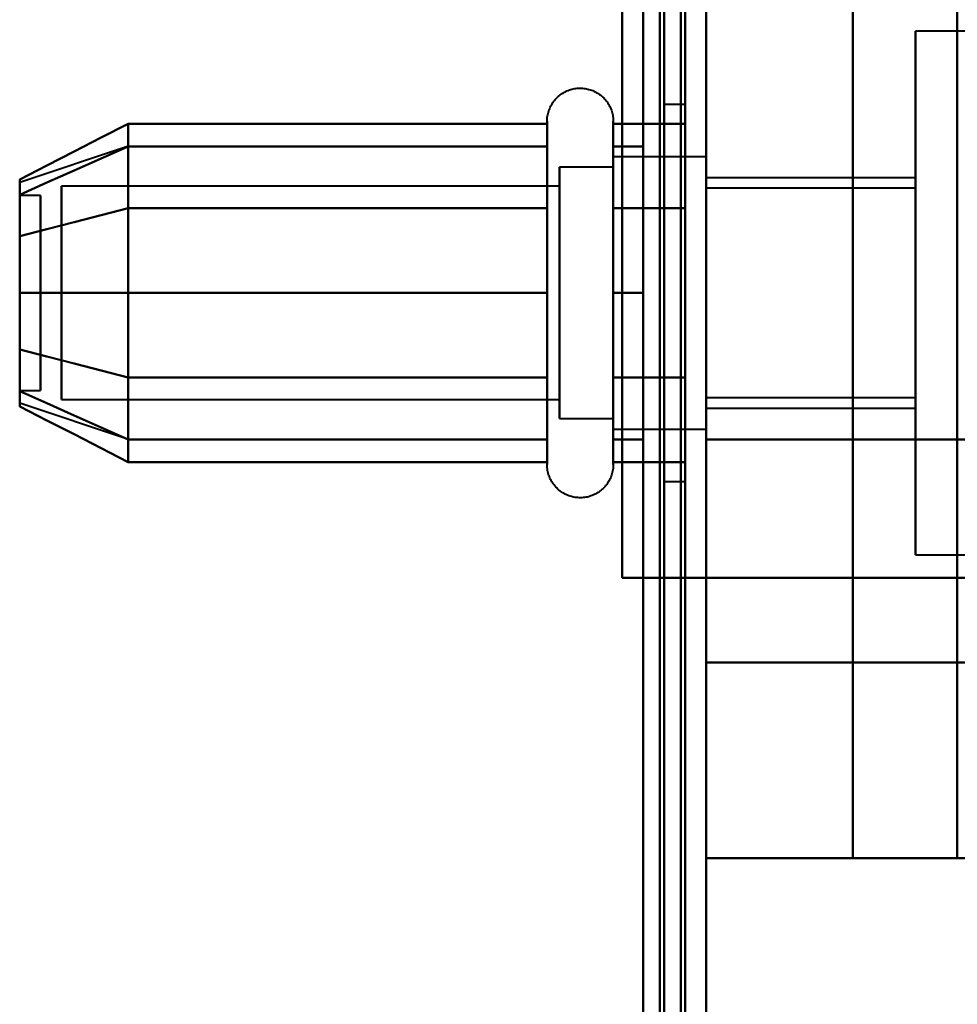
# Model space of a CAD drawing. Header units: millimetres. Extents: x -1087 to 1688, y -120 to 1046.
# Tile 57 of 78: x 569 to 591, y 215 to 239. Entities that reach past the tile are written whole.
import ezdxf

# ---------------------------------------------------------------- set-up
doc = ezdxf.new("R2010")
doc.units = ezdxf.units.MM
doc.layers.add('A-GENM', color=13, linetype='Continuous', lineweight=40)
doc.layers.add('G-IMPT', color=8, linetype='Continuous', lineweight=40)

# ---------------------------------------------------------------- blocks, each defined once
blk = doc.blocks.new('Maintenance r21 - Maintenance r21-755170-Arrière')
at = {"layer": 'A-GENM'}
for p, q in [((585, 973.372), (585, 0)), ((585, 0), (585, 973.372))]:
    blk.add_line(p, q, dxfattribs=at)
blk = doc.blocks.new('Souche connecteur circulaire R23 - Souche connecteur circulaire R23-755165-Arrière')
at = {"layer": 'A-GENM'}
blk.add_line((585, 349.372), (585, 191.872), dxfattribs=at)
blk = doc.blocks.new('NEXA 1000 CALQUES_dwg-755156-Arrière')
at = {"layer": 'G-IMPT'}
for p, q in [((584.5, 129.472), (584.5, 972.272)), ((585, 128.972), (585, 937.772)), ((584.5, 501.872), (584.5, 184.872)), ((584.5, 184.872), (584.5, 501.872)), ((584.5, 184.872), (584.5, 501.872)), ((585, 184.872), (585, 501.872)), ((585, 501.872), (585, 184.872)), ((585, 501.872), (585, 184.872)), ((584.5, 343.372), (584.5, 184.872)), ((585, 184.872), (585, 343.372)), ((585, 293.55), (585, 223.55)), ((585, 223.55), (585, 293.55)), ((614.77, 238.622), (590, 238.622)), ((590, 232.372), (590, 238.622)), ((590, 238.622), (590, 232.372)), ((584.5, 236.872), (584, 236.872)), ((584, 236.872), (584, 232.372)), ((584, 232.372), (584, 236.872)), ((584.5, 236.872), (584.5, 227.872)), ((584.5, 236.872), (584.5, 227.872)), ((584.5, 232.372), (584.5, 236.872)), ((584.5, 232.372), (584.5, 236.872)), ((581.204, 234.422), (581.204, 236.472)), ((581.204, 234.422), (581.204, 236.472)), ((582.785, 236.472), (582.785, 234.422)), ((582.785, 236.472), (582.785, 234.422)), ((571.189, 235.867), (568.611, 235.008)), ((581.204, 230.322), (581.204, 235.923)), ((581.204, 228.272), (581.204, 235.923)), ((582.785, 235.923), (582.785, 230.322)), ((582.785, 235.923), (582.785, 228.272)), ((585, 235.622), (582.785, 235.622)), ((585, 235.622), (582.785, 235.622)), ((582.785, 230.747), (582.785, 235.622)), ((582.785, 235.622), (582.785, 233.997)), ((582.785, 229.558), (582.785, 235.622)), ((582.785, 235.622), (582.785, 233.997)), ((585, 229.558), (585, 235.622)), ((585, 235.622), (585, 232.372)), ((585, 230.747), (585, 235.622)), ((585, 235.622), (585, 232.372)), ((582.785, 235.372), (581.5, 235.372)), ((582.785, 235.372), (581.5, 235.372)), ((581.5, 229.774), (581.5, 235.372)), ((581.5, 235.372), (581.5, 230.872)), ((581.5, 230.872), (581.5, 235.372)), ((581.5, 235.372), (581.5, 229.774)), ((582.785, 230.872), (582.785, 235.372)), ((582.785, 235.372), (582.785, 230.872)), ((582.785, 229.774), (582.785, 235.372)), ((582.785, 235.372), (582.785, 229.774)), ((582.785, 235.187), (582.785, 229.122)), ((582.785, 229.122), (582.785, 235.187)), ((582.785, 235.187), (582.785, 230.747)), ((585, 232.372), (585, 235.187)), ((581.5, 234.921), (569.611, 234.921)), ((581.5, 234.921), (569.611, 234.921)), ((569.611, 230.165), (569.611, 234.921)), ((569.611, 234.921), (569.611, 230.165)), ((569.611, 231.098), (569.611, 234.921)), ((569.611, 234.921), (569.611, 231.098)), ((581.5, 229.372), (581.5, 234.97)), ((581.5, 234.97), (581.5, 230.872)), ((581.5, 230.165), (581.5, 234.921)), ((581.5, 234.921), (581.5, 230.165)), ((581.5, 231.098), (581.5, 234.921)), ((581.5, 234.921), (581.5, 231.098)), ((582.785, 229.372), (582.785, 234.97)), ((582.785, 234.97), (582.785, 229.372)), ((590, 235.122), (585, 235.122)), ((585, 232.372), (585, 235.122)), ((585, 235.122), (585, 232.372)), ((590, 232.372), (590, 235.122)), ((590, 235.122), (590, 232.372)), ((569.111, 234.702), (568.611, 234.702)), ((569.111, 234.702), (568.611, 234.702)), ((568.611, 234.702), (568.611, 232.14)), ((568.611, 232.14), (568.611, 234.702)), ((568.611, 234.702), (568.611, 231.414)), ((568.611, 231.414), (568.611, 234.702)), ((569.111, 234.702), (569.111, 232.14)), ((569.111, 232.14), (569.111, 234.702)), ((569.111, 234.702), (569.111, 231.414)), ((569.111, 231.414), (569.111, 234.702)), ((590, 234.872), (585, 234.872)), ((585, 234.872), (585, 232.372)), ((585, 232.372), (585, 234.872)), ((590, 234.872), (590, 232.372)), ((590, 232.372), (590, 234.872)), ((569.611, 229.824), (569.611, 234.579)), ((569.611, 234.579), (569.611, 229.824)), ((581.204, 228.272), (581.204, 234.422)), ((581.204, 228.822), (581.204, 234.422)), ((581.5, 229.824), (581.5, 234.579)), ((581.5, 234.579), (581.5, 229.824)), ((582.785, 234.422), (582.785, 228.272)), ((582.785, 234.422), (582.785, 228.822)), ((582.785, 229.122), (582.785, 233.997)), ((582.785, 233.997), (582.785, 229.558)), ((582.785, 233.997), (582.785, 229.122)), ((585, 232.372), (585, 233.997)), ((581.5, 233.872), (581.5, 229.774)), ((581.5, 229.372), (581.5, 233.872)), ((582.785, 229.372), (582.785, 233.872)), ((582.785, 233.872), (582.785, 229.372)), ((569.611, 229.824), (569.611, 233.646)), ((569.611, 233.646), (569.611, 229.824)), ((581.5, 229.824), (581.5, 233.646)), ((581.5, 233.646), (581.5, 229.824)), ((568.611, 233.331), (568.611, 230.042)), ((568.611, 230.042), (568.611, 233.331)), ((569.111, 233.331), (569.111, 230.042)), ((569.111, 230.042), (569.111, 233.331)), ((568.611, 232.604), (568.611, 230.042)), ((568.611, 230.042), (568.611, 232.604)), ((569.111, 232.604), (569.111, 230.042)), ((569.111, 230.042), (569.111, 232.604)), ((584, 232.372), (584, 227.872)), ((584, 227.872), (584, 232.372)), ((584.5, 227.872), (584.5, 232.372)), ((585, 229.122), (585, 232.372)), ((585, 232.372), (585, 229.872)), ((585, 232.372), (585, 229.122)), ((585, 229.872), (585, 232.372)), ((585, 229.122), (585, 232.372)), ((585, 232.372), (585, 229.122)), ((585, 229.622), (585, 232.372)), ((585, 232.372), (585, 229.622)), ((590, 232.372), (590, 229.872)), ((590, 229.872), (590, 232.372)), ((590, 229.622), (590, 232.372)), ((590, 226.122), (590, 232.372)), ((590, 232.372), (590, 229.622)), ((590, 232.372), (590, 226.122)), ((581.5, 230.872), (581.5, 229.372)), ((581.5, 230.872), (581.5, 229.372)), ((568.611, 230.042), (569.111, 230.042)), ((568.611, 230.042), (569.111, 230.042)), ((571.189, 228.877), (568.611, 229.737)), ((569.611, 229.824), (581.5, 229.824)), ((569.611, 229.824), (581.5, 229.824)), ((585, 229.872), (590, 229.872)), ((585, 229.622), (590, 229.622)), ((581.5, 229.372), (582.785, 229.372)), ((581.5, 229.372), (582.785, 229.372)), ((582.785, 229.122), (585, 229.122)), ((582.785, 229.122), (585, 229.122)), ((585, 225.572), (585, 228.872)), ((585, 228.872), (585, 225.572)), ((584, 227.872), (584.5, 227.872)), ((590, 226.122), (614.77, 226.122)), ((584.4, 225.572), (585, 225.572)), ((585, 225.572), (584.4, 225.572)), ((585, 223.55), (585, 218.872)), ((585, 218.872), (585, 223.55)), ((585, 218.872), (595.5, 218.872))]:
    blk.add_line(p, q, dxfattribs=at)
at = {"layer": 'G-IMPT', "flags": 128}
for points in [[(584.4, 128.972), (584.4, 339.922), (584.4, 550.872), (584.4, 761.822), (584.4, 972.772)], [(584.4, 972.772), (584.4, 761.822), (584.4, 550.872), (584.4, 339.922), (584.4, 128.972)], [(584.4, 128.972), (584.4, 339.922), (584.4, 550.872), (584.4, 761.822), (584.4, 972.772)], [(584.5, 972.772), (584.5, 761.822), (584.5, 550.872), (584.5, 339.922), (584.5, 128.972)], [(585, 972.772), (585, 761.822), (585, 550.872), (585, 339.922), (585, 128.972)], [(585, 128.972), (585, 339.922), (585, 550.872), (585, 761.822), (585, 972.772)], [(583.9, 972.272), (583.9, 761.572), (583.9, 550.872), (583.9, 340.172), (583.9, 129.472)], [(583.9, 129.472), (583.9, 340.172), (583.9, 550.872), (583.9, 761.572), (583.9, 972.272)], [(583.9, 972.272), (583.9, 761.572), (583.9, 550.872), (583.9, 340.172), (583.9, 129.472)], [(584, 129.472), (584, 340.172), (584, 550.872), (584, 761.572), (584, 972.272)], [(584, 972.272), (584, 761.572), (584, 550.872), (584, 340.172), (584, 129.472)], [(584, 129.472), (584, 340.172), (584, 550.872), (584, 761.572), (584, 972.272)], [(584.5, 129.472), (584.5, 340.172), (584.5, 550.872), (584.5, 761.572), (584.5, 972.272)], [(584.5, 972.272), (584.5, 761.572), (584.5, 550.872), (584.5, 340.172), (584.5, 129.472)], [(584.5, 129.472), (584.5, 340.172), (584.5, 550.872), (584.5, 761.572), (584.5, 972.272)], [(584.5, 972.272), (584.5, 761.572), (584.5, 550.872), (584.5, 340.172), (584.5, 129.472)], [(584.5, 129.472), (584.5, 340.172), (584.5, 550.872), (584.5, 761.572), (584.5, 972.272)], [(584.5, 972.272), (584.5, 761.572), (584.5, 550.872), (584.5, 340.172), (584.5, 129.472)], [(584.4, 128.972), (584.4, 331.172), (584.4, 533.372), (584.4, 735.572), (584.4, 937.772)], [(584.4, 937.772), (584.4, 735.572), (584.4, 533.372), (584.4, 331.172), (584.4, 128.972)], [(584.4, 937.772), (584.4, 735.572), (584.4, 533.372), (584.4, 331.172), (584.4, 128.972)], [(584.5, 128.972), (584.5, 331.172), (584.5, 533.372), (584.5, 735.572), (584.5, 937.772)], [(585, 128.972), (585, 331.172), (585, 533.372), (585, 735.572), (585, 937.772)], [(585, 937.772), (585, 735.572), (585, 533.372), (585, 331.172), (585, 128.972)], [(583.5, 937.272), (583.5, 735.322), (583.5, 533.372), (583.5, 331.422), (583.5, 129.472)], [(583.5, 129.472), (583.5, 331.422), (583.5, 533.372), (583.5, 735.322), (583.5, 937.272)], [(583.5, 937.272), (583.5, 735.322), (583.5, 533.372), (583.5, 331.422), (583.5, 129.472)], [(583.5, 129.472), (583.5, 331.422), (583.5, 533.372), (583.5, 735.322), (583.5, 937.272)], [(583.5, 318.372), (583.5, 288.372), (583.5, 258.372), (583.5, 228.372), (583.5, 198.372)], [(583.5, 198.372), (583.5, 228.372), (583.5, 258.372), (583.5, 288.372), (583.5, 318.372)], [(583.5, 198.372), (583.5, 228.372), (583.5, 258.372), (583.5, 288.372), (583.5, 318.372)], [(583.5, 318.372), (583.5, 288.372), (583.5, 258.372), (583.5, 228.372), (583.5, 198.372)], [(584.5, 318.372), (584.5, 288.372), (584.5, 258.372), (584.5, 228.372), (584.5, 198.372)], [(584.5, 198.372), (584.5, 228.372), (584.5, 258.372), (584.5, 288.372), (584.5, 318.372)], [(584.5, 198.372), (584.5, 228.372), (584.5, 258.372), (584.5, 288.372), (584.5, 318.372)], [(584.5, 318.372), (584.5, 288.372), (584.5, 258.372), (584.5, 228.372), (584.5, 198.372)], [(585, 297.872), (585, 278.122), (585, 258.372), (585, 238.622), (585, 218.872)], [(585, 218.872), (585, 238.622), (585, 258.372), (585, 278.122), (585, 297.872)], [(588.509, 218.872), (588.509, 238.622), (588.509, 258.372), (588.509, 278.122), (588.509, 297.872)], [(588.509, 297.872), (588.509, 278.122), (588.509, 258.372), (588.509, 238.622), (588.509, 218.872)], [(591, 218.872), (591, 238.622), (591, 258.372), (591, 278.122), (591, 297.872)], [(583, 291.172), (583, 274.772), (583, 258.372), (583, 241.972), (583, 225.572)], [(583, 225.572), (583, 241.972), (583, 258.372), (583, 274.772), (583, 291.172)], [(583, 291.172), (583, 274.772), (583, 258.372), (583, 241.972), (583, 225.572)], [(583, 225.572), (583, 241.972), (583, 258.372), (583, 274.772), (583, 291.172)], [(583, 225.572), (583, 241.972), (583, 258.372), (583, 274.772), (583, 291.172)], [(583, 291.172), (583, 274.772), (583, 258.372), (583, 241.972), (583, 225.572)], [(584.5, 225.572), (584.5, 241.972), (584.5, 258.372), (584.5, 274.772), (584.5, 291.172)], [(584.5, 291.172), (584.5, 274.772), (584.5, 258.372), (584.5, 241.972), (584.5, 225.572)], [(585, 225.572), (585, 241.972), (585, 258.372), (585, 274.772), (585, 291.172)], [(585, 291.172), (585, 274.772), (585, 258.372), (585, 241.972), (585, 225.572)], [(585, 225.572), (585, 241.972), (585, 258.372), (585, 274.772), (585, 291.172)], [(585, 291.172), (585, 274.772), (585, 258.372), (585, 241.972), (585, 225.572)], [(585, 291.172), (585, 274.772), (585, 258.372), (585, 241.972), (585, 225.572)], [(585, 225.572), (585, 241.972), (585, 258.372), (585, 274.772), (585, 291.172)], [(585, 228.872), (585, 243.622), (585, 258.372), (585, 273.122), (585, 287.872)], [(585, 287.872), (585, 273.122), (585, 258.372), (585, 243.622), (585, 228.872)], [(591, 239.872), (591, 236.122), (591, 232.372), (591, 228.622), (591, 224.872)], [(581.204, 236.472), (581.205, 236.504), (581.207, 236.535), (581.21, 236.567), (581.214, 236.598), (581.22, 236.629), (581.227, 236.66), (581.235, 236.691), (581.244, 236.721), (581.255, 236.751), (581.267, 236.78), (581.28, 236.809), (581.294, 236.837), (581.309, 236.865), (581.325, 236.892), (581.342, 236.919), (581.361, 236.944), (581.38, 236.969), (581.4, 236.993), (581.422, 237.017), (581.444, 237.039), (581.467, 237.061), (581.491, 237.082), (581.516, 237.101), (581.541, 237.12), (581.568, 237.137), (581.595, 237.154), (581.622, 237.169), (581.65, 237.184), (581.679, 237.197), (581.708, 237.209), (581.738, 237.22), (581.768, 237.23), (581.799, 237.238), (581.829, 237.245), (581.86, 237.251), (581.892, 237.256), (581.923, 237.259), (581.955, 237.262), (581.986, 237.263), (582.018, 237.262), (582.049, 237.261), (582.081, 237.258), (582.112, 237.254), (582.143, 237.249), (582.174, 237.242), (582.205, 237.234), (582.235, 237.225), (582.265, 237.215), (582.295, 237.204), (582.324, 237.191), (582.352, 237.177), (582.38, 237.162), (582.407, 237.146), (582.434, 237.129), (582.46, 237.111), (582.485, 237.092), (582.509, 237.072), (582.533, 237.051), (582.556, 237.029), (582.578, 237.006), (582.598, 236.982), (582.618, 236.958), (582.637, 236.933), (582.655, 236.907), (582.672, 236.88), (582.688, 236.852), (582.702, 236.824), (582.716, 236.796), (582.728, 236.767), (582.739, 236.737), (582.749, 236.707), (582.758, 236.677), (582.766, 236.646), (582.772, 236.615), (582.777, 236.584), (582.781, 236.552), (582.784, 236.521), (582.785, 236.489), (582.785, 236.472)], [(581.204, 236.472), (581.205, 236.504), (581.207, 236.535), (581.21, 236.567), (581.214, 236.598), (581.22, 236.629), (581.227, 236.66), (581.235, 236.691), (581.244, 236.721), (581.255, 236.751), (581.267, 236.78), (581.28, 236.809), (581.294, 236.837), (581.309, 236.865), (581.325, 236.892), (581.342, 236.919), (581.361, 236.944), (581.38, 236.969), (581.4, 236.993), (581.422, 237.017), (581.444, 237.039), (581.467, 237.061), (581.491, 237.082), (581.516, 237.101), (581.541, 237.12), (581.568, 237.137), (581.595, 237.154), (581.622, 237.169), (581.65, 237.184), (581.679, 237.197), (581.708, 237.209), (581.738, 237.22), (581.768, 237.23), (581.799, 237.238), (581.829, 237.245), (581.86, 237.251), (581.892, 237.256), (581.923, 237.259), (581.955, 237.262), (581.986, 237.263), (582.018, 237.262), (582.049, 237.261), (582.081, 237.258), (582.112, 237.254), (582.143, 237.249), (582.174, 237.242), (582.205, 237.234), (582.235, 237.225), (582.265, 237.215), (582.295, 237.204), (582.324, 237.191), (582.352, 237.177), (582.38, 237.162), (582.407, 237.146), (582.434, 237.129), (582.46, 237.111), (582.485, 237.092), (582.509, 237.072), (582.533, 237.051), (582.556, 237.029), (582.578, 237.006), (582.598, 236.982), (582.618, 236.958), (582.637, 236.933), (582.655, 236.907), (582.672, 236.88), (582.688, 236.852), (582.702, 236.824), (582.716, 236.796), (582.728, 236.767), (582.739, 236.737), (582.749, 236.707), (582.758, 236.677), (582.766, 236.646), (582.772, 236.615), (582.777, 236.584), (582.781, 236.552), (582.784, 236.521), (582.785, 236.489), (582.785, 236.472)], [(571.204, 236.414), (570.556, 236.081), (569.908, 235.748), (569.259, 235.414), (568.611, 235.081)], [(568.611, 235.081), (569.259, 235.414), (569.908, 235.748), (570.556, 236.081), (571.204, 236.414)], [(571.204, 234.393), (571.204, 234.898), (571.204, 235.403), (571.204, 235.909), (571.204, 236.414)], [(571.204, 236.414), (571.204, 235.909), (571.204, 235.403), (571.204, 234.898), (571.204, 234.393)], [(571.204, 236.414), (571.204, 235.909), (571.204, 235.403), (571.204, 234.898), (571.204, 234.393)], [(581.204, 236.414), (578.704, 236.414), (576.204, 236.414), (573.704, 236.414), (571.204, 236.414)], [(571.204, 234.393), (571.204, 234.898), (571.204, 235.403), (571.204, 235.909), (571.204, 236.414)], [(571.204, 236.414), (573.704, 236.414), (576.204, 236.414), (578.704, 236.414), (581.204, 236.414)], [(581.204, 236.472), (581.204, 236.469), (581.204, 236.459), (581.204, 236.443), (581.204, 236.42), (581.204, 236.391), (581.204, 236.355), (581.204, 236.313), (581.204, 236.264), (581.204, 236.209), (581.204, 236.149), (581.204, 236.082), (581.204, 236.009), (581.204, 235.93), (581.204, 235.846), (581.204, 235.756), (581.204, 235.661), (581.204, 235.56), (581.204, 235.455), (581.204, 235.344), (581.204, 235.229), (581.204, 235.109), (581.204, 234.985), (581.204, 234.856), (581.204, 234.724), (581.204, 234.588), (581.204, 234.448), (581.204, 234.305), (581.204, 234.159), (581.204, 234.01), (581.204, 233.858), (581.204, 233.704), (581.204, 233.548), (581.204, 233.39), (581.204, 233.23), (581.204, 233.069), (581.204, 232.907), (581.204, 232.744), (581.204, 232.58), (581.204, 232.417), (581.204, 232.253), (581.204, 232.089), (581.204, 231.925), (581.204, 231.763), (581.204, 231.601), (581.204, 231.441), (581.204, 231.282), (581.204, 231.125), (581.204, 230.969), (581.204, 230.817), (581.204, 230.666), (581.204, 230.518), (581.204, 230.374), (581.204, 230.322)], [(581.204, 234.422), (581.204, 234.563), (581.204, 234.7), (581.204, 234.833), (581.204, 234.962), (581.204, 235.087), (581.204, 235.208), (581.204, 235.324), (581.204, 235.435), (581.204, 235.542), (581.204, 235.643), (581.204, 235.739), (581.204, 235.83), (581.204, 235.916), (581.204, 235.995), (581.204, 236.069), (581.204, 236.137), (581.204, 236.199), (581.204, 236.255), (581.204, 236.304), (581.204, 236.348), (581.204, 236.385), (581.204, 236.415), (581.204, 236.439), (581.204, 236.457), (581.204, 236.468), (581.204, 236.472)], [(581.204, 236.472), (581.204, 236.469), (581.204, 236.459), (581.204, 236.443), (581.204, 236.42), (581.204, 236.391), (581.204, 236.355), (581.204, 236.313), (581.204, 236.264), (581.204, 236.209), (581.204, 236.149), (581.204, 236.082), (581.204, 236.009), (581.204, 235.93), (581.204, 235.846), (581.204, 235.756), (581.204, 235.661), (581.204, 235.56), (581.204, 235.455), (581.204, 235.344), (581.204, 235.229), (581.204, 235.109), (581.204, 234.985), (581.204, 234.856), (581.204, 234.724), (581.204, 234.588), (581.204, 234.448), (581.204, 234.305), (581.204, 234.159), (581.204, 234.01), (581.204, 233.858), (581.204, 233.704), (581.204, 233.548), (581.204, 233.39), (581.204, 233.23), (581.204, 233.069), (581.204, 232.907), (581.204, 232.744), (581.204, 232.58), (581.204, 232.417), (581.204, 232.253), (581.204, 232.089), (581.204, 231.925), (581.204, 231.763), (581.204, 231.601), (581.204, 231.441), (581.204, 231.282), (581.204, 231.125), (581.204, 230.969), (581.204, 230.817), (581.204, 230.666), (581.204, 230.518), (581.204, 230.374), (581.204, 230.232), (581.204, 230.094), (581.204, 229.959), (581.204, 229.829), (581.204, 229.702), (581.204, 229.58), (581.204, 229.462), (581.204, 229.349), (581.204, 229.241), (581.204, 229.137), (581.204, 229.039), (581.204, 228.946), (581.204, 228.859), (581.204, 228.822)], [(581.204, 235.923), (581.204, 236.002), (581.204, 236.075), (581.204, 236.143), (581.204, 236.204), (581.204, 236.26), (581.204, 236.309), (581.204, 236.351), (581.204, 236.388), (581.204, 236.418), (581.204, 236.441), (581.204, 236.458), (581.204, 236.468), (581.204, 236.472)], [(581.204, 234.393), (581.204, 234.898), (581.204, 235.403), (581.204, 235.909), (581.204, 236.414)], [(581.204, 236.414), (581.204, 235.909), (581.204, 235.403), (581.204, 234.898), (581.204, 234.393)], [(582.785, 236.472), (582.785, 236.469), (582.785, 236.459), (582.785, 236.443), (582.785, 236.42), (582.785, 236.391), (582.785, 236.355), (582.785, 236.313), (582.785, 236.264), (582.785, 236.209), (582.785, 236.149), (582.785, 236.082), (582.785, 236.009), (582.785, 235.93), (582.785, 235.846), (582.785, 235.756), (582.785, 235.661), (582.785, 235.56), (582.785, 235.455), (582.785, 235.344), (582.785, 235.229), (582.785, 235.109), (582.785, 234.985), (582.785, 234.856), (582.785, 234.724), (582.785, 234.588), (582.785, 234.448), (582.785, 234.422)], [(582.785, 230.322), (582.785, 230.466), (582.785, 230.613), (582.785, 230.762), (582.785, 230.914), (582.785, 231.069), (582.785, 231.225), (582.785, 231.383), (582.785, 231.543), (582.785, 231.705), (582.785, 231.867), (582.785, 232.03), (582.785, 232.194), (582.785, 232.358), (582.785, 232.522), (582.785, 232.685), (582.785, 232.848), (582.785, 233.011), (582.785, 233.172), (582.785, 233.333), (582.785, 233.491), (582.785, 233.648), (582.785, 233.803), (582.785, 233.955), (582.785, 234.105), (582.785, 234.252), (582.785, 234.397), (582.785, 234.538), (582.785, 234.675), (582.785, 234.809), (582.785, 234.939), (582.785, 235.065), (582.785, 235.186), (582.785, 235.303), (582.785, 235.415), (582.785, 235.523), (582.785, 235.625), (582.785, 235.723), (582.785, 235.814), (582.785, 235.901), (582.785, 235.981), (582.785, 236.056), (582.785, 236.125), (582.785, 236.188), (582.785, 236.245), (582.785, 236.296), (582.785, 236.34), (582.785, 236.378), (582.785, 236.41), (582.785, 236.435), (582.785, 236.454), (582.785, 236.466), (582.785, 236.472), (582.785, 236.472)], [(582.785, 236.472), (582.785, 236.469), (582.785, 236.459), (582.785, 236.443), (582.785, 236.42), (582.785, 236.391), (582.785, 236.355), (582.785, 236.313), (582.785, 236.264), (582.785, 236.209), (582.785, 236.149), (582.785, 236.082), (582.785, 236.009), (582.785, 235.93), (582.785, 235.923)], [(582.785, 228.822), (582.785, 228.906), (582.785, 228.997), (582.785, 229.093), (582.785, 229.194), (582.785, 229.3), (582.785, 229.411), (582.785, 229.526), (582.785, 229.647), (582.785, 229.771), (582.785, 229.9), (582.785, 230.033), (582.785, 230.169), (582.785, 230.31), (582.785, 230.453), (582.785, 230.599), (582.785, 230.749), (582.785, 230.9), (582.785, 231.055), (582.785, 231.211), (582.785, 231.369), (582.785, 231.529), (582.785, 231.69), (582.785, 231.852), (582.785, 232.015), (582.785, 232.179), (582.785, 232.343), (582.785, 232.507), (582.785, 232.671), (582.785, 232.834), (582.785, 232.996), (582.785, 233.158), (582.785, 233.318), (582.785, 233.477), (582.785, 233.634), (582.785, 233.789), (582.785, 233.942), (582.785, 234.092), (582.785, 234.239), (582.785, 234.384), (582.785, 234.525), (582.785, 234.663), (582.785, 234.797), (582.785, 234.927), (582.785, 235.054), (582.785, 235.175), (582.785, 235.293), (582.785, 235.406), (582.785, 235.513), (582.785, 235.616), (582.785, 235.714), (582.785, 235.806), (582.785, 235.893), (582.785, 235.974), (582.785, 236.05), (582.785, 236.119), (582.785, 236.183), (582.785, 236.24), (582.785, 236.292), (582.785, 236.337), (582.785, 236.375), (582.785, 236.408), (582.785, 236.433), (582.785, 236.453), (582.785, 236.465), (582.785, 236.472), (582.785, 236.472)], [(582.785, 236.414), (583.214, 236.414), (583.643, 236.414), (584.071, 236.414), (584.5, 236.414)], [(582.785, 234.393), (582.785, 234.898), (582.785, 235.403), (582.785, 235.909), (582.785, 236.414)], [(584.5, 236.414), (584.071, 236.414), (583.643, 236.414), (583.214, 236.414), (582.785, 236.414)], [(582.785, 236.414), (582.785, 235.909), (582.785, 235.403), (582.785, 234.898), (582.785, 234.393)], [(584.5, 236.414), (584.5, 235.909), (584.5, 235.403), (584.5, 234.898), (584.5, 234.393)], [(584.5, 234.393), (584.5, 234.898), (584.5, 235.403), (584.5, 235.909), (584.5, 236.414)], [(584.5, 236.414), (584.5, 235.909), (584.5, 235.403), (584.5, 234.898), (584.5, 234.393)], [(584.5, 234.393), (584.5, 234.898), (584.5, 235.403), (584.5, 235.909), (584.5, 236.414)], [(571.204, 235.872), (570.556, 235.584), (569.908, 235.295), (569.259, 235.007), (568.611, 234.718)], [(568.611, 234.718), (569.259, 235.007), (569.908, 235.295), (570.556, 235.584), (571.204, 235.872)], [(571.204, 235.872), (570.556, 235.584), (569.908, 235.295), (569.259, 235.007), (568.611, 234.718)], [(568.611, 234.718), (569.259, 235.007), (569.908, 235.295), (570.556, 235.584), (571.204, 235.872)], [(571.204, 232.372), (571.204, 233.247), (571.204, 234.122), (571.204, 234.997), (571.204, 235.872)], [(571.204, 235.872), (571.204, 234.997), (571.204, 234.122), (571.204, 233.247), (571.204, 232.372)], [(571.204, 235.872), (571.204, 234.997), (571.204, 234.122), (571.204, 233.247), (571.204, 232.372)], [(581.204, 235.872), (578.704, 235.872), (576.204, 235.872), (573.704, 235.872), (571.204, 235.872)], [(571.204, 235.872), (573.704, 235.872), (576.204, 235.872), (578.704, 235.872), (581.204, 235.872)], [(581.204, 235.872), (578.704, 235.872), (576.204, 235.872), (573.704, 235.872), (571.204, 235.872)], [(571.204, 232.372), (571.204, 233.247), (571.204, 234.122), (571.204, 234.997), (571.204, 235.872)], [(571.204, 235.872), (573.704, 235.872), (576.204, 235.872), (578.704, 235.872), (581.204, 235.872)], [(581.204, 228.272), (581.204, 228.276), (581.204, 228.285), (581.204, 228.302), (581.204, 228.325), (581.204, 228.354), (581.204, 228.39), (581.204, 228.432), (581.204, 228.48), (581.204, 228.535), (581.204, 228.596), (581.204, 228.663), (581.204, 228.736), (581.204, 228.814), (581.204, 228.899), (581.204, 228.988), (581.204, 229.084), (581.204, 229.184), (581.204, 229.29), (581.204, 229.4), (581.204, 229.516), (581.204, 229.636), (581.204, 229.76), (581.204, 229.888), (581.204, 230.021), (581.204, 230.157), (581.204, 230.297), (581.204, 230.44), (581.204, 230.586), (581.204, 230.735), (581.204, 230.887), (581.204, 231.041), (581.204, 231.197), (581.204, 231.355), (581.204, 231.514), (581.204, 231.675), (581.204, 231.838), (581.204, 232.001), (581.204, 232.164), (581.204, 232.328), (581.204, 232.492), (581.204, 232.656), (581.204, 232.819), (581.204, 232.982), (581.204, 233.143), (581.204, 233.304), (581.204, 233.463), (581.204, 233.62), (581.204, 233.775), (581.204, 233.928), (581.204, 234.079), (581.204, 234.226), (581.204, 234.371), (581.204, 234.513), (581.204, 234.651), (581.204, 234.785), (581.204, 234.916), (581.204, 235.042), (581.204, 235.165), (581.204, 235.282), (581.204, 235.396), (581.204, 235.504), (581.204, 235.607), (581.204, 235.705), (581.204, 235.798), (581.204, 235.886), (581.204, 235.923)], [(581.204, 232.372), (581.204, 233.247), (581.204, 234.122), (581.204, 234.997), (581.204, 235.872)], [(581.204, 235.872), (581.204, 234.997), (581.204, 234.122), (581.204, 233.247), (581.204, 232.372)], [(582.785, 235.923), (582.785, 235.838), (582.785, 235.748), (582.785, 235.652), (582.785, 235.551), (582.785, 235.445), (582.785, 235.334), (582.785, 235.218), (582.785, 235.098), (582.785, 234.973), (582.785, 234.844), (582.785, 234.712), (582.785, 234.575), (582.785, 234.435), (582.785, 234.292), (582.785, 234.145), (582.785, 233.996), (582.785, 233.844), (582.785, 233.69), (582.785, 233.534), (582.785, 233.376), (582.785, 233.216), (582.785, 233.055), (582.785, 232.892), (582.785, 232.729), (582.785, 232.566), (582.785, 232.402), (582.785, 232.238), (582.785, 232.074), (582.785, 231.911), (582.785, 231.748), (582.785, 231.587), (582.785, 231.426), (582.785, 231.268), (582.785, 231.111), (582.785, 230.956), (582.785, 230.803), (582.785, 230.653), (582.785, 230.505), (582.785, 230.361), (582.785, 230.219), (582.785, 230.082), (582.785, 229.948), (582.785, 229.817), (582.785, 229.691), (582.785, 229.569), (582.785, 229.452), (582.785, 229.339), (582.785, 229.231), (582.785, 229.128), (582.785, 229.031), (582.785, 228.938), (582.785, 228.851), (582.785, 228.77), (582.785, 228.695), (582.785, 228.625), (582.785, 228.562), (582.785, 228.504), (582.785, 228.453), (582.785, 228.408), (582.785, 228.369), (582.785, 228.337), (582.785, 228.311), (582.785, 228.292), (582.785, 228.279), (582.785, 228.273), (582.785, 228.272)], [(583.5, 235.872), (583.321, 235.872), (583.143, 235.872), (582.964, 235.872), (582.785, 235.872)], [(582.785, 235.872), (582.785, 234.997), (582.785, 234.122), (582.785, 233.247), (582.785, 232.372)], [(582.785, 235.872), (582.964, 235.872), (583.143, 235.872), (583.321, 235.872), (583.5, 235.872)], [(583.5, 235.872), (583.321, 235.872), (583.143, 235.872), (582.964, 235.872), (582.785, 235.872)], [(582.785, 235.872), (582.964, 235.872), (583.143, 235.872), (583.321, 235.872), (583.5, 235.872)], [(582.785, 232.372), (582.785, 233.247), (582.785, 234.122), (582.785, 234.997), (582.785, 235.872)], [(583.5, 232.372), (583.5, 233.247), (583.5, 234.122), (583.5, 234.997), (583.5, 235.872)], [(583.5, 235.872), (583.5, 234.997), (583.5, 234.122), (583.5, 233.247), (583.5, 232.372)], [(583.5, 232.372), (583.5, 233.247), (583.5, 234.122), (583.5, 234.997), (583.5, 235.872)], [(583.5, 235.872), (583.5, 234.997), (583.5, 234.122), (583.5, 233.247), (583.5, 232.372)], [(581.204, 228.272), (581.204, 228.276), (581.204, 228.285), (581.204, 228.302), (581.204, 228.325), (581.204, 228.354), (581.204, 228.39), (581.204, 228.432), (581.204, 228.48), (581.204, 228.535), (581.204, 228.596), (581.204, 228.663), (581.204, 228.736), (581.204, 228.814), (581.204, 228.899), (581.204, 228.988), (581.204, 229.084), (581.204, 229.184), (581.204, 229.29), (581.204, 229.4), (581.204, 229.516), (581.204, 229.636), (581.204, 229.76), (581.204, 229.888), (581.204, 230.021), (581.204, 230.157), (581.204, 230.297), (581.204, 230.44), (581.204, 230.586), (581.204, 230.735), (581.204, 230.887), (581.204, 231.041), (581.204, 231.197), (581.204, 231.355), (581.204, 231.514), (581.204, 231.675), (581.204, 231.838), (581.204, 232.001), (581.204, 232.164), (581.204, 232.328), (581.204, 232.492), (581.204, 232.656), (581.204, 232.819), (581.204, 232.982), (581.204, 233.143), (581.204, 233.304), (581.204, 233.463), (581.204, 233.62), (581.204, 233.775), (581.204, 233.928), (581.204, 234.079), (581.204, 234.226), (581.204, 234.371), (581.204, 234.422)], [(582.785, 234.422), (582.785, 234.279), (582.785, 234.132), (582.785, 233.982), (582.785, 233.83), (582.785, 233.676), (582.785, 233.52), (582.785, 233.361), (582.785, 233.201), (582.785, 233.04), (582.785, 232.878), (582.785, 232.715), (582.785, 232.551), (582.785, 232.387), (582.785, 232.223), (582.785, 232.059), (582.785, 231.896), (582.785, 231.734), (582.785, 231.572), (582.785, 231.412), (582.785, 231.253), (582.785, 231.097), (582.785, 230.942), (582.785, 230.789), (582.785, 230.639), (582.785, 230.492), (582.785, 230.348), (582.785, 230.207), (582.785, 230.069), (582.785, 229.936), (582.785, 229.806), (582.785, 229.68), (582.785, 229.558), (582.785, 229.441), (582.785, 229.329), (582.785, 229.222), (582.785, 229.119), (582.785, 229.022), (582.785, 228.93), (582.785, 228.844), (582.785, 228.763), (582.785, 228.688), (582.785, 228.619), (582.785, 228.556), (582.785, 228.499), (582.785, 228.449), (582.785, 228.404), (582.785, 228.366), (582.785, 228.334), (582.785, 228.309), (582.785, 228.291), (582.785, 228.278), (582.785, 228.273), (582.785, 228.272)], [(571.204, 234.393), (570.556, 234.226), (569.908, 234.06), (569.259, 233.893), (568.611, 233.727)], [(568.611, 233.727), (569.259, 233.893), (569.908, 234.06), (570.556, 234.226), (571.204, 234.393)], [(571.204, 234.393), (570.556, 234.226), (569.908, 234.06), (569.259, 233.893), (568.611, 233.727)], [(568.611, 233.727), (569.259, 233.893), (569.908, 234.06), (570.556, 234.226), (571.204, 234.393)], [(571.204, 230.352), (571.204, 231.362), (571.204, 232.372), (571.204, 233.383), (571.204, 234.393)], [(571.204, 234.393), (571.204, 233.383), (571.204, 232.372), (571.204, 231.362), (571.204, 230.352)], [(571.204, 234.393), (571.204, 233.383), (571.204, 232.372), (571.204, 231.362), (571.204, 230.352)], [(581.204, 234.393), (578.704, 234.393), (576.204, 234.393), (573.704, 234.393), (571.204, 234.393)], [(571.204, 234.393), (573.704, 234.393), (576.204, 234.393), (578.704, 234.393), (581.204, 234.393)], [(581.204, 234.393), (578.704, 234.393), (576.204, 234.393), (573.704, 234.393), (571.204, 234.393)], [(571.204, 230.352), (571.204, 231.362), (571.204, 232.372), (571.204, 233.383), (571.204, 234.393)], [(571.204, 234.393), (573.704, 234.393), (576.204, 234.393), (578.704, 234.393), (581.204, 234.393)], [(581.204, 230.352), (581.204, 231.362), (581.204, 232.372), (581.204, 233.383), (581.204, 234.393)], [(581.204, 234.393), (581.204, 233.383), (581.204, 232.372), (581.204, 231.362), (581.204, 230.352)], [(584.5, 234.393), (584.071, 234.393), (583.643, 234.393), (583.214, 234.393), (582.785, 234.393)], [(582.785, 234.393), (583.214, 234.393), (583.643, 234.393), (584.071, 234.393), (584.5, 234.393)], [(582.785, 230.352), (582.785, 231.362), (582.785, 232.372), (582.785, 233.383), (582.785, 234.393)], [(584.5, 234.393), (584.071, 234.393), (583.643, 234.393), (583.214, 234.393), (582.785, 234.393)], [(582.785, 234.393), (582.785, 233.383), (582.785, 232.372), (582.785, 231.362), (582.785, 230.352)], [(582.785, 234.393), (583.214, 234.393), (583.643, 234.393), (584.071, 234.393), (584.5, 234.393)], [(584.5, 234.393), (584.5, 233.383), (584.5, 232.372), (584.5, 231.362), (584.5, 230.352)], [(584.5, 230.352), (584.5, 231.362), (584.5, 232.372), (584.5, 233.383), (584.5, 234.393)], [(584.5, 234.393), (584.5, 233.383), (584.5, 232.372), (584.5, 231.362), (584.5, 230.352)], [(584.5, 230.352), (584.5, 231.362), (584.5, 232.372), (584.5, 233.383), (584.5, 234.393)], [(571.204, 232.372), (570.556, 232.372), (569.908, 232.372), (569.259, 232.372), (568.611, 232.372)], [(568.611, 232.372), (569.259, 232.372), (569.908, 232.372), (570.556, 232.372), (571.204, 232.372)], [(571.204, 232.372), (570.556, 232.372), (569.908, 232.372), (569.259, 232.372), (568.611, 232.372)], [(568.611, 232.372), (569.259, 232.372), (569.908, 232.372), (570.556, 232.372), (571.204, 232.372)], [(571.204, 228.872), (571.204, 229.747), (571.204, 230.622), (571.204, 231.497), (571.204, 232.372)], [(571.204, 232.372), (571.204, 231.497), (571.204, 230.622), (571.204, 229.747), (571.204, 228.872)], [(571.204, 232.372), (571.204, 231.497), (571.204, 230.622), (571.204, 229.747), (571.204, 228.872)], [(581.204, 232.372), (578.704, 232.372), (576.204, 232.372), (573.704, 232.372), (571.204, 232.372)], [(571.204, 232.372), (573.704, 232.372), (576.204, 232.372), (578.704, 232.372), (581.204, 232.372)], [(581.204, 232.372), (578.704, 232.372), (576.204, 232.372), (573.704, 232.372), (571.204, 232.372)], [(571.204, 228.872), (571.204, 229.747), (571.204, 230.622), (571.204, 231.497), (571.204, 232.372)], [(571.204, 232.372), (573.704, 232.372), (576.204, 232.372), (578.704, 232.372), (581.204, 232.372)], [(581.204, 228.872), (581.204, 229.747), (581.204, 230.622), (581.204, 231.497), (581.204, 232.372)], [(581.204, 232.372), (581.204, 231.497), (581.204, 230.622), (581.204, 229.747), (581.204, 228.872)], [(583.5, 232.372), (583.321, 232.372), (583.143, 232.372), (582.964, 232.372), (582.785, 232.372)], [(582.785, 232.372), (582.785, 231.497), (582.785, 230.622), (582.785, 229.747), (582.785, 228.872)], [(582.785, 232.372), (582.964, 232.372), (583.143, 232.372), (583.321, 232.372), (583.5, 232.372)], [(583.5, 232.372), (583.321, 232.372), (583.143, 232.372), (582.964, 232.372), (582.785, 232.372)], [(582.785, 232.372), (582.964, 232.372), (583.143, 232.372), (583.321, 232.372), (583.5, 232.372)], [(582.785, 228.872), (582.785, 229.747), (582.785, 230.622), (582.785, 231.497), (582.785, 232.372)], [(583.5, 228.872), (583.5, 229.747), (583.5, 230.622), (583.5, 231.497), (583.5, 232.372)], [(583.5, 232.372), (583.5, 231.497), (583.5, 230.622), (583.5, 229.747), (583.5, 228.872)], [(583.5, 228.872), (583.5, 229.747), (583.5, 230.622), (583.5, 231.497), (583.5, 232.372)], [(583.5, 232.372), (583.5, 231.497), (583.5, 230.622), (583.5, 229.747), (583.5, 228.872)], [(571.204, 230.352), (570.556, 230.518), (569.908, 230.685), (569.259, 230.851), (568.611, 231.018)], [(568.611, 231.018), (569.259, 230.851), (569.908, 230.685), (570.556, 230.518), (571.204, 230.352)], [(571.204, 230.352), (570.556, 230.518), (569.908, 230.685), (569.259, 230.851), (568.611, 231.018)], [(568.611, 231.018), (569.259, 230.851), (569.908, 230.685), (570.556, 230.518), (571.204, 230.352)], [(571.204, 228.331), (571.204, 228.836), (571.204, 229.341), (571.204, 229.846), (571.204, 230.352)], [(571.204, 230.352), (571.204, 229.846), (571.204, 229.341), (571.204, 228.836), (571.204, 228.331)], [(571.204, 230.352), (571.204, 229.846), (571.204, 229.341), (571.204, 228.836), (571.204, 228.331)], [(581.204, 230.352), (578.704, 230.352), (576.204, 230.352), (573.704, 230.352), (571.204, 230.352)], [(571.204, 230.352), (573.704, 230.352), (576.204, 230.352), (578.704, 230.352), (581.204, 230.352)], [(581.204, 230.352), (578.704, 230.352), (576.204, 230.352), (573.704, 230.352), (571.204, 230.352)], [(571.204, 228.331), (571.204, 228.836), (571.204, 229.341), (571.204, 229.846), (571.204, 230.352)], [(571.204, 230.352), (573.704, 230.352), (576.204, 230.352), (578.704, 230.352), (581.204, 230.352)], [(581.204, 228.331), (581.204, 228.836), (581.204, 229.341), (581.204, 229.846), (581.204, 230.352)], [(581.204, 230.352), (581.204, 229.846), (581.204, 229.341), (581.204, 228.836), (581.204, 228.331)], [(581.204, 230.322), (581.204, 230.182), (581.204, 230.045), (581.204, 229.912), (581.204, 229.783), (581.204, 229.658), (581.204, 229.537), (581.204, 229.421), (581.204, 229.309), (581.204, 229.203), (581.204, 229.101), (581.204, 229.005), (581.204, 228.914), (581.204, 228.829), (581.204, 228.749), (581.204, 228.675), (581.204, 228.608), (581.204, 228.546), (581.204, 228.49), (581.204, 228.44), (581.204, 228.397), (581.204, 228.36), (581.204, 228.329), (581.204, 228.305), (581.204, 228.288), (581.204, 228.277), (581.204, 228.272)], [(584.5, 230.352), (584.071, 230.352), (583.643, 230.352), (583.214, 230.352), (582.785, 230.352)], [(582.785, 230.352), (583.214, 230.352), (583.643, 230.352), (584.071, 230.352), (584.5, 230.352)], [(582.785, 228.331), (582.785, 228.836), (582.785, 229.341), (582.785, 229.846), (582.785, 230.352)], [(584.5, 230.352), (584.071, 230.352), (583.643, 230.352), (583.214, 230.352), (582.785, 230.352)], [(582.785, 230.352), (582.785, 229.846), (582.785, 229.341), (582.785, 228.836), (582.785, 228.331)], [(582.785, 230.352), (583.214, 230.352), (583.643, 230.352), (584.071, 230.352), (584.5, 230.352)], [(582.785, 228.272), (582.785, 228.276), (582.785, 228.285), (582.785, 228.302), (582.785, 228.325), (582.785, 228.354), (582.785, 228.39), (582.785, 228.432), (582.785, 228.48), (582.785, 228.535), (582.785, 228.596), (582.785, 228.663), (582.785, 228.736), (582.785, 228.814), (582.785, 228.899), (582.785, 228.988), (582.785, 229.084), (582.785, 229.184), (582.785, 229.29), (582.785, 229.4), (582.785, 229.516), (582.785, 229.636), (582.785, 229.76), (582.785, 229.888), (582.785, 230.021), (582.785, 230.157), (582.785, 230.297), (582.785, 230.322)], [(584.5, 230.352), (584.5, 229.846), (584.5, 229.341), (584.5, 228.836), (584.5, 228.331)], [(584.5, 228.331), (584.5, 228.836), (584.5, 229.341), (584.5, 229.846), (584.5, 230.352)], [(584.5, 230.352), (584.5, 229.846), (584.5, 229.341), (584.5, 228.836), (584.5, 228.331)], [(584.5, 228.331), (584.5, 228.836), (584.5, 229.341), (584.5, 229.846), (584.5, 230.352)], [(568.611, 230.026), (569.259, 229.738), (569.908, 229.449), (570.556, 229.161), (571.204, 228.872)], [(571.204, 228.872), (570.556, 229.161), (569.908, 229.449), (569.259, 229.738), (568.611, 230.026)], [(568.611, 230.026), (569.259, 229.738), (569.908, 229.449), (570.556, 229.161), (571.204, 228.872)], [(571.204, 228.872), (570.556, 229.161), (569.908, 229.449), (569.259, 229.738), (568.611, 230.026)], [(568.611, 229.663), (569.259, 229.33), (569.908, 228.997), (570.556, 228.664), (571.204, 228.331)], [(571.204, 228.331), (570.556, 228.664), (569.908, 228.997), (569.259, 229.33), (568.611, 229.663)], [(571.204, 228.872), (573.704, 228.872), (576.204, 228.872), (578.704, 228.872), (581.204, 228.872)], [(581.204, 228.872), (578.704, 228.872), (576.204, 228.872), (573.704, 228.872), (571.204, 228.872)], [(571.204, 228.872), (573.704, 228.872), (576.204, 228.872), (578.704, 228.872), (581.204, 228.872)], [(581.204, 228.872), (578.704, 228.872), (576.204, 228.872), (573.704, 228.872), (571.204, 228.872)], [(581.204, 228.822), (581.204, 228.742), (581.204, 228.669), (581.204, 228.602), (581.204, 228.54), (581.204, 228.485), (581.204, 228.436), (581.204, 228.393), (581.204, 228.357), (581.204, 228.327), (581.204, 228.304), (581.204, 228.287), (581.204, 228.276), (581.204, 228.272)], [(582.785, 228.872), (582.964, 228.872), (583.143, 228.872), (583.321, 228.872), (583.5, 228.872)], [(583.5, 228.872), (583.321, 228.872), (583.143, 228.872), (582.964, 228.872), (582.785, 228.872)], [(582.785, 228.872), (582.964, 228.872), (583.143, 228.872), (583.321, 228.872), (583.5, 228.872)], [(583.5, 228.872), (583.321, 228.872), (583.143, 228.872), (582.964, 228.872), (582.785, 228.872)], [(582.785, 228.272), (582.785, 228.276), (582.785, 228.285), (582.785, 228.302), (582.785, 228.325), (582.785, 228.354), (582.785, 228.39), (582.785, 228.432), (582.785, 228.48), (582.785, 228.535), (582.785, 228.596), (582.785, 228.663), (582.785, 228.736), (582.785, 228.814), (582.785, 228.822)], [(604.861, 228.872), (599.896, 228.872), (594.93, 228.872), (589.965, 228.872), (585, 228.872)], [(585, 228.872), (589.965, 228.872), (594.93, 228.872), (599.896, 228.872), (604.861, 228.872)], [(571.204, 228.331), (573.704, 228.331), (576.204, 228.331), (578.704, 228.331), (581.204, 228.331)], [(581.204, 228.331), (578.704, 228.331), (576.204, 228.331), (573.704, 228.331), (571.204, 228.331)], [(584.5, 228.331), (584.071, 228.331), (583.643, 228.331), (583.214, 228.331), (582.785, 228.331)], [(582.785, 228.331), (583.214, 228.331), (583.643, 228.331), (584.071, 228.331), (584.5, 228.331)], [(582.785, 228.272), (582.785, 228.241), (582.783, 228.209), (582.779, 228.178), (582.775, 228.146), (582.769, 228.115), (582.762, 228.084), (582.754, 228.054), (582.745, 228.024), (582.734, 227.994), (582.723, 227.964), (582.71, 227.936), (582.696, 227.907), (582.681, 227.88), (582.664, 227.852), (582.647, 227.826), (582.629, 227.8), (582.609, 227.775), (582.589, 227.751), (582.568, 227.728), (582.545, 227.705), (582.522, 227.684), (582.498, 227.663), (582.474, 227.643), (582.448, 227.625), (582.422, 227.607), (582.395, 227.591), (582.367, 227.575), (582.339, 227.561), (582.31, 227.548), (582.281, 227.536), (582.251, 227.525), (582.221, 227.515), (582.191, 227.507), (582.16, 227.499), (582.129, 227.493), (582.098, 227.489), (582.066, 227.485), (582.035, 227.483), (582.003, 227.482), (581.972, 227.482), (581.94, 227.484), (581.909, 227.487), (581.877, 227.491), (581.846, 227.496), (581.815, 227.503), (581.784, 227.51), (581.754, 227.519), (581.724, 227.53), (581.695, 227.541), (581.666, 227.554), (581.637, 227.567), (581.609, 227.582), (581.582, 227.598), (581.555, 227.615), (581.53, 227.633), (581.504, 227.652), (581.48, 227.672), (581.456, 227.694), (581.434, 227.716), (581.412, 227.738), (581.391, 227.762), (581.371, 227.787), (581.352, 227.812), (581.334, 227.838), (581.317, 227.865), (581.302, 227.892), (581.287, 227.92), (581.273, 227.949), (581.261, 227.978), (581.25, 228.008), (581.24, 228.038), (581.231, 228.068), (581.224, 228.099), (581.217, 228.13), (581.212, 228.161), (581.208, 228.192), (581.206, 228.224), (581.204, 228.255), (581.204, 228.272)], [(582.785, 228.272), (582.785, 228.241), (582.783, 228.209), (582.779, 228.178), (582.775, 228.146), (582.769, 228.115), (582.762, 228.084), (582.754, 228.054), (582.745, 228.024), (582.734, 227.994), (582.723, 227.964), (582.71, 227.936), (582.696, 227.907), (582.681, 227.88), (582.664, 227.852), (582.647, 227.826), (582.629, 227.8), (582.609, 227.775), (582.589, 227.751), (582.568, 227.728), (582.545, 227.705), (582.522, 227.684), (582.498, 227.663), (582.474, 227.643), (582.448, 227.625), (582.422, 227.607), (582.395, 227.591), (582.367, 227.575), (582.339, 227.561), (582.31, 227.548), (582.281, 227.536), (582.251, 227.525), (582.221, 227.515), (582.191, 227.507), (582.16, 227.499), (582.129, 227.493), (582.098, 227.489), (582.066, 227.485), (582.035, 227.483), (582.003, 227.482), (581.972, 227.482), (581.94, 227.484), (581.909, 227.487), (581.877, 227.491), (581.846, 227.496), (581.815, 227.503), (581.784, 227.51), (581.754, 227.519), (581.724, 227.53), (581.695, 227.541), (581.666, 227.554), (581.637, 227.567), (581.609, 227.582), (581.582, 227.598), (581.555, 227.615), (581.53, 227.633), (581.504, 227.652), (581.48, 227.672), (581.456, 227.694), (581.434, 227.716), (581.412, 227.738), (581.391, 227.762), (581.371, 227.787), (581.352, 227.812), (581.334, 227.838), (581.317, 227.865), (581.302, 227.892), (581.287, 227.92), (581.273, 227.949), (581.261, 227.978), (581.25, 228.008), (581.24, 228.038), (581.231, 228.068), (581.224, 228.099), (581.217, 228.13), (581.212, 228.161), (581.208, 228.192), (581.206, 228.224), (581.204, 228.255), (581.204, 228.272)], [(584.5, 225.572), (584.125, 225.572), (583.75, 225.572), (583.375, 225.572), (583, 225.572)], [(583, 225.572), (583.125, 225.572), (583.25, 225.572), (583.375, 225.572), (583.5, 225.572)], [(583, 225.572), (583.375, 225.572), (583.75, 225.572), (584.125, 225.572), (584.5, 225.572)], [(583.5, 225.572), (583.375, 225.572), (583.25, 225.572), (583.125, 225.572), (583, 225.572)], [(583, 225.572), (583.35, 225.572), (583.7, 225.572), (584.05, 225.572), (584.4, 225.572)], [(585, 225.572), (584.5, 225.572), (584, 225.572), (583.5, 225.572), (583, 225.572)], [(584.4, 225.572), (584.05, 225.572), (583.7, 225.572), (583.35, 225.572), (583, 225.572)], [(583, 225.572), (583.5, 225.572), (584, 225.572), (584.5, 225.572), (585, 225.572)], [(583.5, 225.572), (583.737, 225.572), (583.975, 225.572), (584.212, 225.572), (584.45, 225.572)], [(583.5, 129.472), (583.5, 153.497), (583.5, 177.522), (583.5, 201.547), (583.5, 225.572)], [(583.5, 129.472), (583.5, 153.497), (583.5, 177.522), (583.5, 201.547), (583.5, 225.572)], [(583.5, 225.572), (583.5, 201.547), (583.5, 177.522), (583.5, 153.497), (583.5, 129.472)], [(584.4, 225.572), (584.175, 225.572), (583.95, 225.572), (583.725, 225.572), (583.5, 225.572)], [(583.5, 225.572), (583.5, 201.547), (583.5, 177.522), (583.5, 153.497), (583.5, 129.472)], [(584.4, 128.972), (584.4, 153.122), (584.4, 177.272), (584.4, 201.422), (584.4, 225.572)], [(584.4, 225.572), (584.4, 201.422), (584.4, 177.272), (584.4, 153.122), (584.4, 128.972)], [(584.4, 128.972), (584.4, 153.122), (584.4, 177.272), (584.4, 201.422), (584.4, 225.572)], [(584.45, 225.572), (584.462, 225.572), (584.475, 225.572), (584.487, 225.572), (584.5, 225.572)], [(584.5, 225.572), (584.5, 201.422), (584.5, 177.272), (584.5, 153.122), (584.5, 128.972)], [(585, 225.572), (585, 201.422), (585, 177.272), (585, 153.122), (585, 128.972)], [(585, 128.972), (585, 153.122), (585, 177.272), (585, 201.422), (585, 225.572)], [(607.17, 225.572), (601.628, 225.572), (596.085, 225.572), (590.543, 225.572), (585, 225.572)], [(585, 225.572), (592.288, 225.572), (599.576, 225.572), (606.864, 225.572), (614.152, 225.572)], [(585, 225.572), (590.543, 225.572), (596.085, 225.572), (601.628, 225.572), (607.17, 225.572)], [(614.152, 225.572), (606.864, 225.572), (599.576, 225.572), (592.288, 225.572), (585, 225.572)], [(585, 128.972), (585, 153.122), (585, 177.272), (585, 201.422), (585, 225.572)], [(585, 225.572), (585, 201.422), (585, 177.272), (585, 153.122), (585, 128.972)], [(591, 224.872), (591, 223.372), (591, 221.872), (591, 220.372), (591, 218.872)], [(595.5, 223.55), (592.875, 223.55), (590.25, 223.55), (587.625, 223.55), (585, 223.55)], [(585, 223.55), (587.625, 223.55), (590.25, 223.55), (592.875, 223.55), (595.5, 223.55)], [(588.509, 218.872), (587.631, 218.872), (586.754, 218.872), (585.877, 218.872), (585, 218.872)], [(595.5, 218.872), (592.875, 218.872), (590.25, 218.872), (587.625, 218.872), (585, 218.872)], [(585, 218.872), (585.877, 218.872), (586.754, 218.872), (587.631, 218.872), (588.509, 218.872)], [(585, 218.872), (587.625, 218.872), (590.25, 218.872), (592.875, 218.872), (595.5, 218.872)], [(591, 218.872), (590.377, 218.872), (589.754, 218.872), (589.131, 218.872), (588.509, 218.872)], [(588.509, 218.872), (589.131, 218.872), (589.754, 218.872), (590.377, 218.872), (591, 218.872)]]:
    blk.add_lwpolyline(points, dxfattribs=at)
at = {"layer": 'G-IMPT'}
for points in [[(568.611, 235.081), (568.611, 235.032), (568.611, 234.739), (568.611, 234.111), (568.611, 233.727)], [(568.611, 233.727), (568.611, 234.111), (568.611, 234.738), (568.611, 235.032), (568.611, 235.081)], [(568.611, 235.081), (568.611, 235.035), (568.611, 234.739), (568.611, 234.105), (568.611, 233.727)], [(568.611, 233.727), (568.611, 234.106), (568.611, 234.74), (568.611, 235.035), (568.611, 235.081)], [(568.611, 234.718), (568.611, 234.911), (568.611, 235.104), (568.611, 234.911), (568.611, 234.718)], [(568.611, 234.718), (568.611, 234.91), (568.611, 235.008), (568.611, 235.008)], [(568.611, 235.008), (568.611, 235.008), (568.611, 234.91), (568.611, 234.718)], [(568.611, 234.718), (568.611, 234.439), (568.611, 233.739), (568.611, 232.845), (568.611, 232.372)], [(568.611, 232.372), (568.611, 232.844), (568.611, 233.738), (568.611, 234.439), (568.611, 234.718)], [(568.611, 234.718), (568.611, 234.446), (568.611, 233.739), (568.611, 232.836), (568.611, 232.372)], [(568.611, 232.372), (568.611, 232.836), (568.611, 233.739), (568.611, 234.446), (568.611, 234.718)], [(568.611, 233.727), (568.611, 233.293), (568.611, 232.373), (568.611, 231.452), (568.611, 231.018)], [(568.611, 231.018), (568.611, 231.451), (568.611, 232.372), (568.611, 233.293), (568.611, 233.727)], [(568.611, 233.727), (568.611, 233.302), (568.611, 232.372), (568.611, 231.443), (568.611, 231.018)], [(568.611, 231.018), (568.611, 231.443), (568.611, 232.373), (568.611, 233.302), (568.611, 233.727)], [(568.611, 232.372), (568.611, 231.9), (568.611, 231.006), (568.611, 230.306), (568.611, 230.026)], [(568.611, 230.026), (568.611, 230.305), (568.611, 231.006), (568.611, 231.9), (568.611, 232.372)], [(568.611, 232.372), (568.611, 231.908), (568.611, 231.005), (568.611, 230.298), (568.611, 230.026)], [(568.611, 230.026), (568.611, 230.299), (568.611, 231.006), (568.611, 231.908), (568.611, 232.372)], [(568.611, 231.018), (568.611, 230.634), (568.611, 230.006), (568.611, 229.713), (568.611, 229.663)], [(568.611, 229.663), (568.611, 229.713), (568.611, 230.006), (568.611, 230.634), (568.611, 231.018)], [(568.611, 231.018), (568.611, 230.639), (568.611, 230.005), (568.611, 229.71), (568.611, 229.663)], [(568.611, 229.663), (568.611, 229.71), (568.611, 230.005), (568.611, 230.639), (568.611, 231.018)], [(568.611, 230.026), (568.611, 229.833), (568.611, 229.64), (568.611, 229.833), (568.611, 230.026)], [(568.611, 230.026), (568.611, 229.834), (568.611, 229.737), (568.611, 229.737)], [(568.611, 229.737), (568.611, 229.737), (568.611, 229.834), (568.611, 230.026)]]:
    blk.add_open_spline(points, degree=3, dxfattribs=at)

msp = doc.modelspace()

# ---------------------------------------------------------------- block references
at = {"layer": 'A-GENM'}
for name in ['Maintenance r21 - Maintenance r21-755170-Arrière', 'Souche connecteur circulaire R23 - Souche connecteur circulaire R23-755165-Arrière']:
    msp.add_blockref(name, (0, 0), dxfattribs=at)
at = {"layer": 'G-IMPT'}
msp.add_blockref('NEXA 1000 CALQUES_dwg-755156-Arrière', (0, 0), dxfattribs=at)

doc.saveas('drawing.dxf')
